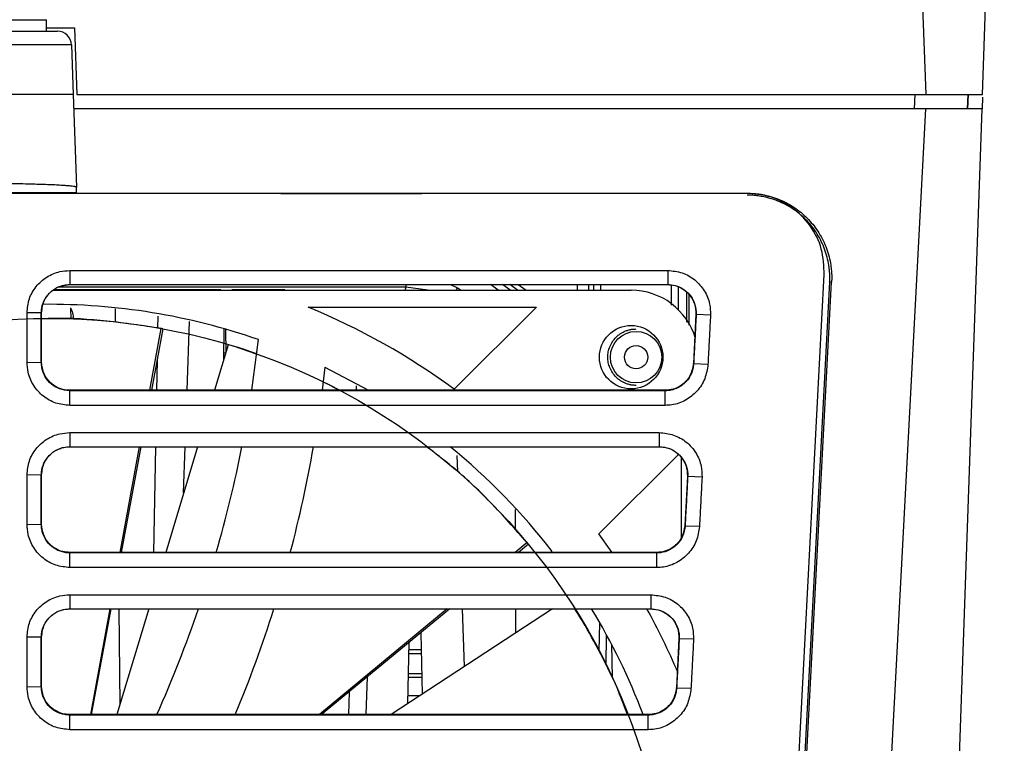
# Model space of a CAD drawing. Header units: millimetres. Extents: x 51 to 353, y -23 to 217.
# Tile 10 of 147: x 158 to 172, y 4 to 14. Entities that reach past the tile are written whole.
import ezdxf

# ---------------------------------------------------------------- set-up
doc = ezdxf.new("R2010")
doc.units = ezdxf.units.MM

msp = doc.modelspace()

# ---------------------------------------------------------------- linework, layer by layer
at = {"color": 7, "linetype": 'Continuous', "lineweight": 25}
for p, q in [((170.976, 13.122), (170.531, 24.685)), ((171.776, 13.122), (172.085, 21.974)), ((156.057, 14.182), (158.497, 14.182)), ((158.497, 14.022), (158.497, 14.182)), ((157.336, 14.022), (158.497, 14.022)), ((158.497, 14.072), (158.893, 14.072)), ((158.893, 14.072), (158.926, 13.122)), ((158.851, 13.829), (158.876, 13.122)), ((158.876, 13.122), (158.922, 11.807)), ((158.926, 13.122), (170.976, 13.122)), ((170.815, 13.122), (170.805, 12.922)), ((170.976, 13.122), (171.776, 13.122)), ((171.564, 12.922), (171.571, 13.122)), ((171.569, 12.922), (171.576, 13.122)), ((171.775, 13.087), (171.769, 12.922)), ((170.966, 12.922), (158.883, 12.922)), ((170.966, 12.922), (170.153, -2.604)), ((171.769, 12.922), (170.966, 12.922)), ((170.976, -9.804), (171.769, 12.922)), ((158.924, 11.731), (158.922, 11.807)), ((161.821, 11.72), (157.874, 11.72)), ((158.925, 11.723), (158.924, 11.731)), ((158.925, 11.723), (168.437, 11.723)), ((161.821, 11.72), (163.821, 11.72)), ((168.437, 11.72), (163.821, 11.72)), ((158.827, 10.626), (167.311, 10.626)), ((158.827, 10.626), (158.827, 10.426)), ((167.311, 10.626), (167.311, 10.426)), ((169.115, 2.605), (169.532, 10.567)), ((158.587, 10.346), (166.791, 10.346)), ((160.972, 10.353), (158.6, 10.353)), ((158.827, 10.426), (167.311, 10.426)), ((161.024, 10.353), (161.024, 10.346)), ((161.879, 10.353), (161.128, 10.353)), ((163.595, 10.389), (163.58, 10.339)), ((168.951, -2.604), (169.635, 10.461)), ((169.607, 10.463), (169.196, 2.605)), ((169.635, 10.461), (169.607, 10.463)), ((158.836, 10.097), (158.841, 9.934)), ((162.208, 10.105), (165.446, 10.105)), ((165.446, 10.105), (164.281, 8.94)), ((158.22, 9.326), (158.22, 10.026)), ((158.423, 10.023), (158.22, 10.026)), ((158.427, 10.026), (158.423, 10.023)), ((158.423, 9.322), (158.423, 10.023)), ((158.427, 9.326), (158.427, 10.026)), ((167.71, 10.005), (167.674, 9.305)), ((167.714, 10.002), (167.71, 10.005)), ((167.917, 9.994), (167.714, 10.002)), ((160.118, 9.804), (159.958, 8.926)), ((160.148, 9.798), (159.986, 8.926)), ((160.519, 9.903), (160.485, 8.926)), ((161.01, 9.358), (161.018, 9.798)), ((161.034, 9.794), (161.04, 9.456)), ((161.409, 8.926), (161.503, 9.645)), ((161.075, 9.573), (160.88, 8.926)), ((161.012, 9.456), (161.04, 9.456)), ((158.22, 9.326), (158.423, 9.322)), ((158.423, 9.322), (158.427, 9.326)), ((162.446, 9.255), (162.407, 8.926)), ((162.446, 9.255), (163.066, 8.926)), ((167.677, 9.301), (167.674, 9.305)), ((167.881, 9.294), (167.677, 9.301)), ((158.827, 8.919), (158.827, 8.926)), ((167.274, 8.926), (158.827, 8.926)), ((158.827, 8.712), (158.827, 8.919)), ((167.274, 8.919), (158.827, 8.919)), ((167.274, 8.919), (167.274, 8.926)), ((167.274, 8.712), (167.274, 8.919)), ((167.274, 8.712), (158.827, 8.712)), ((158.827, 8.325), (167.19, 8.325)), ((158.827, 8.325), (158.827, 8.125)), ((167.19, 8.325), (167.19, 8.125)), ((158.827, 8.125), (167.19, 8.125)), ((159.812, 8.125), (159.539, 6.625)), ((159.837, 8.125), (159.558, 6.625)), ((160.639, 8.125), (160.188, 6.625)), ((160.457, 8.125), (160.434, 7.47)), ((164.319, 8.002), (164.327, 7.771)), ((166.335, 6.887), (167.461, 8.013)), ((167.499, 7.977), (167.499, 6.827)), ((158.22, 7.025), (158.22, 7.725)), ((158.423, 7.722), (158.22, 7.725)), ((158.427, 7.725), (158.423, 7.722)), ((158.423, 7.021), (158.423, 7.722)), ((158.427, 7.025), (158.427, 7.725)), ((167.59, 7.704), (167.553, 7.004)), ((167.593, 7.701), (167.59, 7.704)), ((167.797, 7.693), (167.593, 7.701)), ((158.22, 7.025), (158.423, 7.021)), ((158.423, 7.021), (158.427, 7.025)), ((167.557, 7), (167.553, 7.004)), ((167.76, 6.993), (167.557, 7)), ((165.314, 6.765), (165.145, 6.625)), ((165.333, 6.741), (165.192, 6.625)), ((158.827, 6.618), (158.827, 6.625)), ((167.154, 6.625), (158.827, 6.625)), ((158.827, 6.411), (158.827, 6.618)), ((167.154, 6.618), (158.827, 6.618)), ((167.154, 6.618), (167.154, 6.625)), ((167.154, 6.411), (167.154, 6.618)), ((167.154, 6.411), (158.827, 6.411)), ((158.827, 6.024), (167.07, 6.024)), ((158.827, 6.024), (158.827, 5.824)), ((167.07, 6.024), (167.07, 5.824)), ((158.827, 5.824), (167.07, 5.824)), ((159.393, 5.824), (159.119, 4.324)), ((159.41, 5.824), (159.131, 4.324)), ((159.948, 5.824), (159.496, 4.324)), ((164.18, 5.824), (162.371, 4.324)), ((164.22, 5.824), (162.398, 4.324)), ((165.673, 5.824), (163.385, 4.324)), ((164.395, 5.824), (164.424, 5.005)), ((166.338, 5.223), (166.345, 5.628)), ((163.809, 5.485), (163.824, 4.612)), ((166.435, 5.025), (166.442, 5.455)), ((158.22, 4.724), (158.22, 5.424)), ((158.423, 5.421), (158.22, 5.424)), ((158.427, 5.424), (158.423, 5.421)), ((158.423, 4.72), (158.423, 5.421)), ((158.427, 4.724), (158.427, 5.424)), ((163.625, 4.481), (163.64, 5.346)), ((166.512, 5.325), (166.52, 4.844)), ((167.469, 5.403), (167.433, 4.703)), ((167.473, 5.4), (167.469, 5.403)), ((167.676, 5.392), (167.473, 5.4)), ((163.814, 5.186), (163.637, 5.186)), ((163.813, 5.241), (163.638, 5.241)), ((163.633, 4.907), (163.819, 4.907)), ((163.048, 4.858), (163.029, 4.324)), ((163.82, 4.851), (163.632, 4.851)), ((158.22, 4.724), (158.423, 4.72)), ((158.423, 4.72), (158.427, 4.724)), ((167.436, 4.699), (167.433, 4.703)), ((167.64, 4.692), (167.436, 4.699)), ((163.627, 4.596), (163.8, 4.596)), ((158.827, 4.317), (158.827, 4.324)), ((167.033, 4.324), (158.827, 4.324)), ((158.827, 4.11), (158.827, 4.317)), ((167.033, 4.317), (158.827, 4.317)), ((167.033, 4.317), (167.033, 4.324)), ((167.033, 4.11), (167.033, 4.317)), ((167.033, 4.11), (158.827, 4.11))]:
    msp.add_line(p, q, dxfattribs=at)
at = {"color": 8, "linetype": 'Continuous', "lineweight": 25}
for p, q in [((157.855, 11.731), (158.924, 11.731)), ((163.595, 10.389), (158.671, 10.389)), ((163.595, 10.426), (163.595, 10.389)), ((163.906, 10.346), (163.595, 10.389)), ((164.226, 10.426), (164.329, 10.381)), ((164.308, 10.346), (164.329, 10.381)), ((164.329, 10.381), (164.379, 10.346)), ((164.905, 10.346), (164.795, 10.426)), ((165.074, 10.346), (164.964, 10.426)), ((165.181, 10.346), (165.068, 10.426)), ((165.189, 10.426), (165.301, 10.346)), ((166.032, 10.346), (166.032, 10.426)), ((166.187, 10.426), (166.187, 10.346)), ((166.257, 10.426), (166.257, 10.346)), ((166.357, 10.426), (166.357, 10.346)), ((167.364, 10.134), (167.364, 10.419)), ((167.464, 10.066), (167.464, 10.391)), ((167.579, 9.893), (167.58, 10.316)), ((167.609, 10.291), (167.608, 9.851)), ((159.47, 10.082), (159.472, 9.892)), ((160.077, 9.979), (160.073, 9.81)), ((160.065, 9.351), (160.057, 8.926)), ((162.891, 8.99), (162.89, 8.926)), ((160.042, 8.125), (160.014, 6.625)), ((165.145, 7.235), (165.146, 6.949)), ((159.521, 5.824), (159.537, 4.459)), ((165.149, 5.824), (165.15, 5.481)), ((162.789, 4.645), (162.781, 4.324))]:
    msp.add_line(p, q, dxfattribs=at)
at = {"color": 7, "linetype": 'Continuous', "lineweight": 25, "flags": 128}
msp.add_lwpolyline([(166.521, 6.625), (166.508, 6.644), (166.335, 6.887)], dxfattribs=at)
at = {"color": 7, "linetype": 'Continuous'}
msp.add_circle((158.541, 1.146), 8.8, dxfattribs=at)
at = {"color": 7, "linetype": 'Continuous', "lineweight": 25}
for centre, radius in [((166.791, 9.396), 0.45), ((166.861, 9.396), 0.365)]:
    msp.add_circle(centre, radius, dxfattribs=at)
for centre, radius, start, end in [((158.651, 13.822), 0.2, 2, 90), ((166.791, 9.396), 0.95, 16.1308, 90), ((158.541, 1.146), 9, 70.7832, 90.6005), ((158.541, 1.146), 9.68, 53.6286, 67.7403), ((158.541, 1.146), 8.8, 79.477, 79.6775), ((143.765, 11.591), 17.844, 343.8391, 348.7998), ((144.707, 11.197), 17.844, 345.1529, 350.0876), ((158.541, 1.146), 9, 37.6023, 50.8477), ((158.541, 1.146), 8.8, 39.477, 39.6775), ((143.765, 11.591), 17.844, 335.9654, 341.1441), ((144.707, 11.197), 17.844, 337.3444, 342.4767), ((158.541, 1.146), 9, 20.6743, 31.3187), ((158.541, 1.146), 9.68, 22.9797, 28.8997)]:
    msp.add_arc(centre, radius, start, end, dxfattribs=at)
for points, knots in [([(157.277, 14.022), (157.295, 14.022), (157.331, 14.022), (157.385, 14.022), (157.439, 14.022), (157.493, 14.022), (157.573, 14.022), (157.678, 14.022), (157.805, 14.022), (157.927, 14.022), (158.081, 14.022), (158.256, 14.022), (158.399, 14.022), (158.492, 14.022), (158.549, 14.022), (158.595, 14.022), (158.623, 14.022), (158.64, 14.022), (158.649, 14.022), (158.651, 14.022), (158.651, 14.022)], [0, 0, 0, 0, 0.0251841, 0.0503267, 0.0754669, 0.100644, 0.125897, 0.1883661, 0.2506755, 0.3132146, 0.3759892, 0.5004288, 0.6256075, 0.6880961, 0.7504461, 0.8127341, 0.8752831, 0.9169103, 0.9584237, 1, 1, 1, 1]), ([(158.851, 13.829), (158.851, 13.829), (158.773, 13.829), (158.422, 13.829), (157.886, 13.829), (157.475, 13.829), (157.277, 13.829)], [0, 0, 0, 0, 0.240049, 0.5, 0.759962, 1, 1, 1, 1]), ([(158.876, 13.122), (158.876, 13.122), (158.875, 13.122), (158.872, 13.122), (158.867, 13.122), (158.86, 13.122), (158.851, 13.122), (158.84, 13.122), (158.827, 13.122), (158.812, 13.122), (158.796, 13.122), (158.778, 13.122), (158.758, 13.122), (158.737, 13.122), (158.714, 13.122), (158.689, 13.122), (158.663, 13.122), (158.636, 13.122), (158.607, 13.122), (158.577, 13.122), (158.545, 13.122), (158.513, 13.122), (158.479, 13.122), (158.444, 13.122), (158.397, 13.122), (158.336, 13.122), (158.258, 13.122), (158.176, 13.122), (158.09, 13.122), (157.999, 13.122), (157.905, 13.122), (157.807, 13.122), (157.705, 13.122), (157.601, 13.122), (157.495, 13.122), (157.386, 13.122), (157.313, 13.122), (157.277, 13.122)], [0, 0, 0, 0, 0.022891, 0.045678, 0.068359, 0.090936, 0.113408, 0.135775, 0.158037, 0.180195, 0.202248, 0.224196, 0.24604, 0.26778, 0.289415, 0.310945, 0.332372, 0.353694, 0.374911, 0.396025, 0.417035, 0.43794, 0.458741, 0.479439, 0.500033, 0.539589, 0.579527, 0.619847, 0.66055, 0.701637, 0.743107, 0.78496, 0.827199, 0.869821, 0.912829, 0.956222, 1, 1, 1, 1]), ([(158.922, 11.807), (158.921, 11.807), (158.921, 11.809), (158.918, 11.811), (158.912, 11.813), (158.905, 11.815), (158.89, 11.818), (158.861, 11.822), (158.81, 11.827), (158.744, 11.832), (158.634, 11.839), (158.46, 11.846), (158.246, 11.852), (158.058, 11.856), (157.913, 11.859), (157.764, 11.86), (157.631, 11.861), (157.516, 11.862), (157.418, 11.862), (157.353, 11.862), (157.321, 11.862)], [0, 0, 0, 0, 0.023333, 0.046623, 0.0699, 0.093197, 0.116543, 0.17827, 0.240042, 0.304343, 0.368689, 0.499909, 0.631145, 0.695468, 0.759837, 0.821596, 0.883399, 0.92228, 0.961099, 1, 1, 1, 1]), ([(168.437, 11.723), (168.453, 11.723), (168.485, 11.722), (168.533, 11.719), (168.581, 11.715), (168.629, 11.708), (168.701, 11.695), (168.796, 11.67), (168.911, 11.628), (169.022, 11.573), (169.16, 11.487), (169.313, 11.355), (169.437, 11.195), (169.516, 11.053), (169.565, 10.94), (169.601, 10.822), (169.623, 10.715), (169.634, 10.622), (169.638, 10.541), (169.636, 10.488), (169.635, 10.461)], [0, 0, 0, 0, 0.024786, 0.049517, 0.074232, 0.098971, 0.123775, 0.186912, 0.250104, 0.313241, 0.376433, 0.500007, 0.623582, 0.686719, 0.749911, 0.813048, 0.87624, 0.917512, 0.958704, 1, 1, 1, 1]), ([(169.532, 10.567), (169.526, 10.69), (169.515, 10.936), (169.344, 11.274), (169.08, 11.536), (168.762, 11.694), (168.538, 11.712), (168.437, 11.72)], [0, 0, 0, 0, 0.207097, 0.414272, 0.622921, 0.828922, 1, 1, 1, 1]), ([(169.607, 10.463), (169.608, 10.478), (169.609, 10.51), (169.609, 10.558), (169.607, 10.605), (169.602, 10.653), (169.593, 10.724), (169.574, 10.817), (169.538, 10.931), (169.491, 11.04), (169.414, 11.179), (169.292, 11.336), (169.141, 11.466), (169.007, 11.55), (168.9, 11.602), (168.788, 11.643), (168.686, 11.67), (168.595, 11.685), (168.516, 11.694), (168.463, 11.695), (168.437, 11.695)], [0, 0, 0, 0, 0.025128, 0.050199, 0.075254, 0.100335, 0.125484, 0.188066, 0.250709, 0.3132, 0.375752, 0.500332, 0.625477, 0.687764, 0.750108, 0.812635, 0.875217, 0.916832, 0.958363, 1, 1, 1, 1]), ([(158.22, 10.026), (158.227, 10.093), (158.24, 10.226), (158.342, 10.405), (158.494, 10.541), (158.665, 10.615), (158.78, 10.623), (158.827, 10.626)], [0, 0, 0, 0, 0.211082, 0.422412, 0.635702, 0.850628, 1, 1, 1, 1]), ([(167.311, 10.626), (167.38, 10.62), (167.518, 10.606), (167.701, 10.5), (167.838, 10.345), (167.913, 10.167), (167.916, 10.047), (167.917, 9.994)], [0, 0, 0, 0, 0.211483, 0.422674, 0.631856, 0.839553, 1, 1, 1, 1]), ([(158.423, 10.023), (158.425, 10.047), (158.428, 10.116), (158.47, 10.226), (158.556, 10.333), (158.655, 10.392), (158.747, 10.422), (158.798, 10.425), (158.827, 10.426)], [0, 0, 0, 0, 0.114032, 0.328769, 0.543454, 0.757941, 0.863978, 1, 1, 1, 1]), ([(158.427, 10.026), (158.435, 10.088), (158.452, 10.212), (158.568, 10.345), (158.701, 10.415), (158.787, 10.423), (158.827, 10.426)], [0, 0, 0, 0, 0.2930966, 0.5902614, 0.8077437, 1, 1, 1, 1]), ([(167.311, 10.426), (167.335, 10.425), (167.404, 10.421), (167.514, 10.38), (167.621, 10.293), (167.692, 10.175), (167.715, 10.072), (167.714, 10.014), (167.714, 10.002)], [0, 0, 0, 0, 0.111298, 0.318857, 0.526419, 0.734022, 0.94175, 1, 1, 1, 1]), ([(167.311, 10.426), (167.346, 10.424), (167.42, 10.418), (167.527, 10.37), (167.628, 10.283), (167.702, 10.155), (167.707, 10.055), (167.71, 10.005)], [0, 0, 0, 0, 0.161456, 0.342286, 0.537296, 0.773048, 1, 1, 1, 1]), ([(158.836, 10.097), (158.847, 10.073), (158.872, 10.023), (158.875, 9.966), (158.876, 9.936)], [0, 0, 0, 0, 0.472088, 1, 1, 1, 1]), ([(160.118, 9.804), (159.862, 9.842), (159.352, 9.92), (158.783, 9.954), (158.489, 9.942), (158.427, 9.94)], [0, 0, 0, 0, 0.441095, 0.882523, 1, 1, 1, 1]), ([(167.714, 10.002), (167.709, 9.906), (167.7, 9.741), (167.688, 9.507), (167.681, 9.37), (167.677, 9.301)], [0, 0, 0, 0, 0.4114172, 0.7057086, 1, 1, 1, 1]), ([(167.917, 9.994), (167.912, 9.899), (167.904, 9.735), (167.891, 9.502), (167.884, 9.363), (167.881, 9.294)], [0, 0, 0, 0, 0.407344, 0.703672, 1, 1, 1, 1]), ([(166.861, 8.996), (166.852, 8.996), (166.836, 8.997), (166.81, 8.999), (166.786, 9.003), (166.761, 9.008), (166.737, 9.015), (166.696, 9.03), (166.639, 9.059), (166.576, 9.111), (166.524, 9.175), (166.487, 9.246), (166.465, 9.321), (166.458, 9.396), (166.465, 9.472), (166.487, 9.546), (166.524, 9.617), (166.576, 9.681), (166.639, 9.733), (166.703, 9.766), (166.761, 9.785), (166.81, 9.794), (166.844, 9.796), (166.861, 9.796)], [0, 0, 0, 0, 0.020143, 0.040132, 0.060045, 0.079962, 0.099964, 0.120131, 0.185069, 0.250093, 0.315032, 0.380056, 0.44, 0.500029, 0.559973, 0.620002, 0.68494, 0.749964, 0.814903, 0.879927, 0.92004, 0.95985, 1, 1, 1, 1]), ([(161.472, 9.443), (161.465, 9.446), (161.296, 9.511), (161.184, 9.543), (161.075, 9.573)], [0, 0, 0, 0, 0.037179, 1, 1, 1, 1]), ([(166.861, 9.231), (166.77, 9.231), (166.696, 9.305), (166.696, 9.487), (166.77, 9.561), (166.861, 9.561)], [0, 0, 0, 0, 0.5, 0.5, 1, 1, 1, 1]), ([(166.861, 9.561), (166.952, 9.561), (167.026, 9.487), (167.026, 9.305), (166.952, 9.231), (166.861, 9.231)], [0, 0, 0, 0, 0.5, 0.5, 1, 1, 1, 1]), ([(158.827, 8.712), (158.76, 8.718), (158.625, 8.732), (158.444, 8.835), (158.307, 8.988), (158.231, 9.161), (158.223, 9.278), (158.22, 9.326)], [0, 0, 0, 0, 0.210637, 0.421592, 0.634635, 0.849374, 1, 1, 1, 1]), ([(158.827, 8.919), (158.777, 8.924), (158.682, 8.934), (158.56, 9.01), (158.472, 9.115), (158.429, 9.226), (158.425, 9.297), (158.423, 9.322)], [0, 0, 0, 0, 0.234048, 0.448717, 0.663288, 0.877866, 1, 1, 1, 1]), ([(158.827, 8.926), (158.793, 8.928), (158.722, 8.933), (158.617, 8.979), (158.518, 9.06), (158.442, 9.18), (158.432, 9.278), (158.427, 9.326)], [0, 0, 0, 0, 0.1610936, 0.3410595, 0.5352072, 0.7709901, 1, 1, 1, 1]), ([(167.674, 9.305), (167.663, 9.246), (167.641, 9.126), (167.524, 9.002), (167.395, 8.936), (167.313, 8.929), (167.274, 8.926)], [0, 0, 0, 0, 0.295153, 0.591683, 0.808158, 1, 1, 1, 1]), ([(167.677, 9.301), (167.674, 9.277), (167.667, 9.207), (167.619, 9.1), (167.527, 8.998), (167.426, 8.944), (167.34, 8.922), (167.296, 8.92), (167.274, 8.919)], [0, 0, 0, 0, 0.120505, 0.342327, 0.564135, 0.785865, 0.891517, 1, 1, 1, 1]), ([(167.881, 9.294), (167.87, 9.225), (167.849, 9.086), (167.732, 8.906), (167.568, 8.776), (167.405, 8.718), (167.306, 8.713), (167.274, 8.712)], [0, 0, 0, 0, 0.2262964, 0.4524992, 0.6761452, 0.8976857, 1, 1, 1, 1]), ([(162.643, 8.926), (162.596, 8.953), (162.513, 9.001), (162.441, 9.033), (162.41, 9.046)], [0, 0, 0, 0, 0.562641, 1, 1, 1, 1]), ([(158.22, 7.725), (158.227, 7.792), (158.24, 7.925), (158.342, 8.104), (158.494, 8.24), (158.665, 8.314), (158.78, 8.322), (158.827, 8.325)], [0, 0, 0, 0, 0.211081, 0.422412, 0.63571, 0.850619, 1, 1, 1, 1]), ([(167.19, 8.325), (167.259, 8.319), (167.397, 8.305), (167.581, 8.199), (167.718, 8.044), (167.792, 7.866), (167.795, 7.746), (167.797, 7.693)], [0, 0, 0, 0, 0.211505, 0.42272, 0.631863, 0.839563, 1, 1, 1, 1]), ([(158.423, 7.722), (158.425, 7.746), (158.428, 7.815), (158.47, 7.925), (158.556, 8.032), (158.655, 8.091), (158.747, 8.12), (158.798, 8.124), (158.827, 8.125)], [0, 0, 0, 0, 0.114031, 0.32877, 0.543455, 0.757942, 0.863978, 1, 1, 1, 1]), ([(158.427, 7.725), (158.435, 7.787), (158.452, 7.911), (158.568, 8.044), (158.701, 8.114), (158.787, 8.122), (158.827, 8.125)], [0, 0, 0, 0, 0.293097, 0.590261, 0.807744, 1, 1, 1, 1]), ([(165.314, 6.765), (165.143, 6.959), (164.802, 7.347), (164.316, 7.8), (164.011, 8.033), (163.89, 8.125)], [0, 0, 0, 0, 0.375981, 0.752247, 1, 1, 1, 1]), ([(167.19, 8.125), (167.214, 8.124), (167.284, 8.12), (167.394, 8.079), (167.5, 7.992), (167.572, 7.874), (167.595, 7.771), (167.593, 7.713), (167.593, 7.701)], [0, 0, 0, 0, 0.111299, 0.318858, 0.52642, 0.734022, 0.941752, 1, 1, 1, 1]), ([(167.19, 8.125), (167.225, 8.123), (167.299, 8.117), (167.407, 8.069), (167.508, 7.982), (167.581, 7.854), (167.587, 7.754), (167.59, 7.704)], [0, 0, 0, 0, 0.161456, 0.342286, 0.537296, 0.773048, 1, 1, 1, 1]), ([(167.593, 7.701), (167.588, 7.605), (167.58, 7.44), (167.567, 7.206), (167.56, 7.069), (167.557, 7)], [0, 0, 0, 0, 0.411411, 0.705705, 1, 1, 1, 1]), ([(167.797, 7.693), (167.792, 7.598), (167.783, 7.434), (167.771, 7.201), (167.764, 7.062), (167.76, 6.993)], [0, 0, 0, 0, 0.407337, 0.703669, 1, 1, 1, 1]), ([(158.827, 6.411), (158.76, 6.417), (158.625, 6.431), (158.444, 6.534), (158.307, 6.687), (158.231, 6.86), (158.223, 6.977), (158.22, 7.025)], [0, 0, 0, 0, 0.210682, 0.421604, 0.634718, 0.849443, 1, 1, 1, 1]), ([(158.827, 6.618), (158.803, 6.619), (158.733, 6.623), (158.623, 6.664), (158.516, 6.751), (158.457, 6.85), (158.436, 6.92), (158.426, 6.97), (158.424, 6.998), (158.423, 7.021)], [0, 0, 0, 0, 0.115329, 0.329727, 0.544103, 0.758428, 0.86446, 0.890883, 1, 1, 1, 1]), ([(158.827, 6.625), (158.793, 6.627), (158.722, 6.632), (158.617, 6.678), (158.518, 6.759), (158.442, 6.879), (158.432, 6.977), (158.427, 7.025)], [0, 0, 0, 0, 0.161094, 0.34106, 0.535207, 0.77099, 1, 1, 1, 1]), ([(167.553, 7.004), (167.542, 6.944), (167.52, 6.825), (167.404, 6.701), (167.275, 6.635), (167.192, 6.628), (167.154, 6.625)], [0, 0, 0, 0, 0.295153, 0.591683, 0.808158, 1, 1, 1, 1]), ([(167.557, 7), (167.549, 6.951), (167.533, 6.856), (167.451, 6.738), (167.341, 6.655), (167.235, 6.621), (167.172, 6.618), (167.154, 6.618)], [0, 0, 0, 0, 0.244472, 0.466633, 0.688632, 0.910587, 1, 1, 1, 1]), ([(167.76, 6.993), (167.75, 6.924), (167.729, 6.785), (167.612, 6.605), (167.448, 6.475), (167.285, 6.417), (167.185, 6.412), (167.154, 6.411)], [0, 0, 0, 0, 0.2263232, 0.4525179, 0.6761588, 0.8977349, 1, 1, 1, 1]), ([(158.22, 5.424), (158.227, 5.491), (158.24, 5.624), (158.342, 5.803), (158.494, 5.939), (158.665, 6.013), (158.78, 6.021), (158.827, 6.024)], [0, 0, 0, 0, 0.211078, 0.422409, 0.635714, 0.850612, 1, 1, 1, 1]), ([(167.07, 6.024), (167.139, 6.018), (167.277, 6.004), (167.46, 5.898), (167.597, 5.743), (167.672, 5.565), (167.675, 5.445), (167.676, 5.392)], [0, 0, 0, 0, 0.211562, 0.422805, 0.631877, 0.839614, 1, 1, 1, 1]), ([(158.423, 5.421), (158.425, 5.445), (158.428, 5.514), (158.47, 5.624), (158.556, 5.731), (158.655, 5.79), (158.747, 5.819), (158.798, 5.823), (158.827, 5.824)], [0, 0, 0, 0, 0.114031, 0.32877, 0.543455, 0.757942, 0.863979, 1, 1, 1, 1]), ([(158.427, 5.424), (158.435, 5.486), (158.452, 5.61), (158.568, 5.743), (158.701, 5.813), (158.787, 5.821), (158.827, 5.824)], [0, 0, 0, 0, 0.293097, 0.590261, 0.807744, 1, 1, 1, 1]), ([(166.739, 4.324), (166.702, 4.423), (166.581, 4.75), (166.359, 5.193), (166.135, 5.6), (166.03, 5.765), (165.992, 5.824)], [0, 0, 0, 0, 0.1444946, 0.4763308, 0.8120987, 1, 1, 1, 1]), ([(167.07, 5.824), (167.094, 5.823), (167.163, 5.819), (167.273, 5.778), (167.38, 5.691), (167.452, 5.573), (167.474, 5.47), (167.473, 5.412), (167.473, 5.4)], [0, 0, 0, 0, 0.111299, 0.318858, 0.526419, 0.734021, 0.941754, 1, 1, 1, 1]), ([(167.07, 5.824), (167.105, 5.822), (167.179, 5.816), (167.287, 5.767), (167.387, 5.681), (167.461, 5.553), (167.467, 5.453), (167.469, 5.403)], [0, 0, 0, 0, 0.161456, 0.342286, 0.537296, 0.7730479, 1, 1, 1, 1]), ([(167.473, 5.4), (167.468, 5.303), (167.459, 5.139), (167.447, 4.905), (167.44, 4.768), (167.436, 4.699)], [0, 0, 0, 0, 0.411408, 0.705704, 1, 1, 1, 1]), ([(167.676, 5.392), (167.671, 5.297), (167.663, 5.133), (167.651, 4.9), (167.643, 4.761), (167.64, 4.692)], [0, 0, 0, 0, 0.4073343, 0.7036672, 1, 1, 1, 1]), ([(158.827, 4.11), (158.76, 4.116), (158.625, 4.13), (158.444, 4.233), (158.307, 4.386), (158.231, 4.559), (158.223, 4.676), (158.22, 4.724)], [0, 0, 0, 0, 0.210665, 0.421533, 0.634697, 0.849446, 1, 1, 1, 1]), ([(158.827, 4.317), (158.803, 4.318), (158.733, 4.322), (158.623, 4.363), (158.516, 4.45), (158.457, 4.549), (158.436, 4.619), (158.426, 4.669), (158.424, 4.697), (158.423, 4.72)], [0, 0, 0, 0, 0.115328, 0.329734, 0.544113, 0.758433, 0.864465, 0.890887, 1, 1, 1, 1]), ([(158.827, 4.324), (158.793, 4.326), (158.722, 4.331), (158.617, 4.377), (158.518, 4.458), (158.442, 4.578), (158.432, 4.676), (158.427, 4.724)], [0, 0, 0, 0, 0.1610936, 0.3410595, 0.5352072, 0.7709901, 1, 1, 1, 1]), ([(167.433, 4.703), (167.422, 4.643), (167.4, 4.524), (167.283, 4.4), (167.154, 4.334), (167.072, 4.327), (167.033, 4.324)], [0, 0, 0, 0, 0.295153, 0.591683, 0.808158, 1, 1, 1, 1]), ([(167.436, 4.699), (167.433, 4.675), (167.426, 4.605), (167.379, 4.498), (167.286, 4.396), (167.185, 4.342), (167.099, 4.32), (167.055, 4.318), (167.033, 4.317)], [0, 0, 0, 0, 0.120504, 0.342328, 0.564139, 0.785869, 0.891519, 1, 1, 1, 1]), ([(167.64, 4.692), (167.629, 4.623), (167.608, 4.484), (167.491, 4.304), (167.327, 4.174), (167.164, 4.116), (167.065, 4.111), (167.033, 4.11)], [0, 0, 0, 0, 0.226316, 0.452526, 0.676148, 0.897718, 1, 1, 1, 1])]:
    msp.add_open_spline(points, degree=3, knots=knots, dxfattribs=at)

doc.saveas('drawing.dxf')
